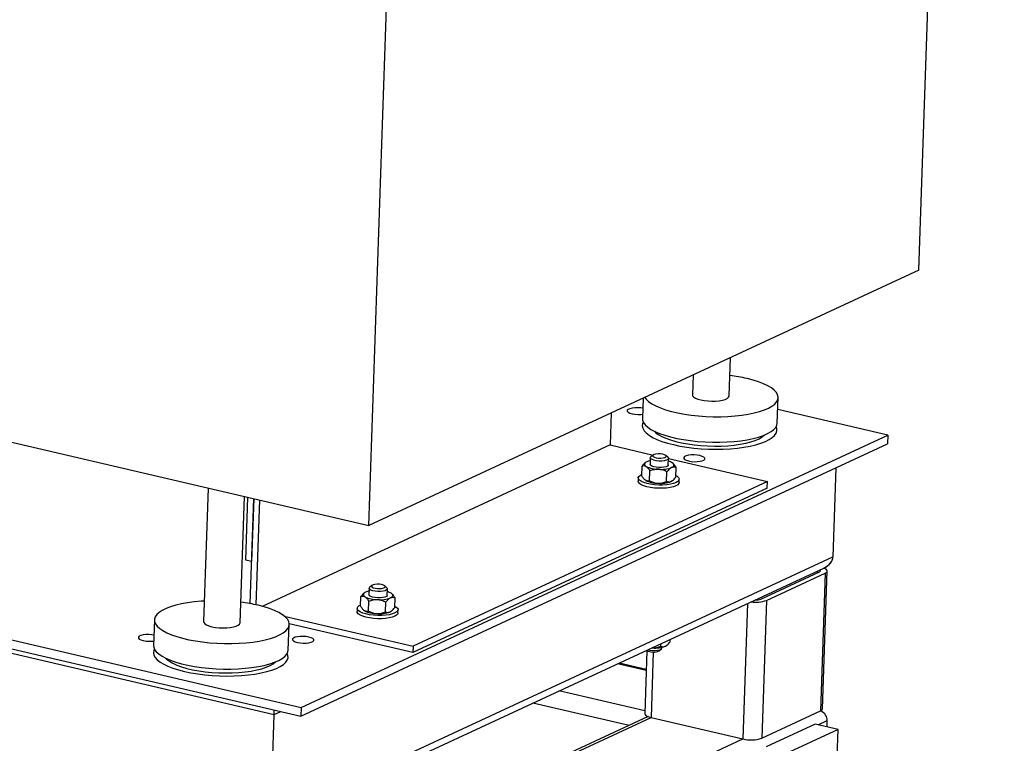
# Model space of a CAD drawing. Header units: millimetres. Extents: x -47 to 589, y 5 to 415.
# Tile 33 of 45: x 421 to 450, y 301 to 322. Entities that reach past the tile are written whole.
import ezdxf

# ---------------------------------------------------------------- set-up
doc = ezdxf.new("R2010")
doc.units = ezdxf.units.MM
doc.layers.add('TRAIT-FORT', color=4, linetype='Continuous', lineweight=25)

msp = doc.modelspace()

# ---------------------------------------------------------------- linework, layer by layer
at = {"layer": 'TRAIT-FORT', "lineweight": 25}
for p, q in [((447.778311, 314.446377), (450.289818, 387.264805)), ((431.635595, 306.954046), (434.147102, 379.772474)), ((367.059881, 322.006206), (431.635595, 306.954046)), ((363.951319, 316.924588), (429.649732, 301.610734)), ((363.942598, 316.671733), (429.641011, 301.357879)), ((365.411257, 316.197155), (428.86357, 301.406851)), ((447.778311, 314.446377), (431.635595, 306.954046)), ((442.214161, 310.755668), (442.253005, 311.881913)), ((441.155705, 311.372622), (441.135709, 310.792864)), ((439.692631, 310.693564), (439.671887, 310.0921)), ((443.626224, 309.955715), (443.652104, 310.706074)), ((446.866877, 309.601741), (443.639958, 310.353914)), ((438.753851, 310.257848), (438.721358, 309.315739)), ((429.649732, 301.610734), (446.866877, 309.601741)), ((446.866877, 309.601741), (446.858156, 309.348886)), ((438.721358, 309.315739), (428.512814, 304.57764)), ((429.641011, 301.357879), (446.858156, 309.348886)), ((438.721358, 309.315739), (439.98387, 309.021456)), ((439.901161, 308.938484), (439.89462, 308.748843)), ((439.982104, 309.020039), (439.917341, 308.966003)), ((440.419931, 308.948669), (440.359046, 309.007038)), ((440.427637, 308.730459), (440.434177, 308.9201)), ((440.434054, 308.916521), (443.339832, 308.239204)), ((439.649549, 308.414928), (439.659336, 308.698687)), ((439.754346, 308.799306), (439.744138, 308.790789)), ((440.648749, 308.369726), (440.658536, 308.653485)), ((445.34897, 308.648426), (445.258683, 306.030641)), ((439.547313, 308.349444), (439.544043, 308.254623)), ((439.879932, 308.267375), (439.889719, 308.551134)), ((440.379532, 308.244774), (440.389319, 308.528533)), ((426.921643, 308.052836), (426.786446, 304.132929)), ((443.333291, 308.049563), (432.931266, 303.221663)), ((443.339832, 308.239204), (432.937807, 303.411304)), ((440.553739, 308.269106), (440.563947, 308.277624)), ((440.74333, 308.21326), (440.7466, 308.30808)), ((443.333291, 308.049563), (443.339832, 308.239204)), ((427.864898, 304.095734), (427.992767, 307.803164)), ((428.029264, 305.930766), (428.093037, 307.779792)), ((428.155331, 304.656286), (428.261705, 307.740477)), ((428.261494, 307.740526), (428.197721, 305.8915)), ((428.430162, 307.70121), (428.324001, 304.623197)), ((428.758918, 298.372592), (445.258683, 306.030641)), ((428.197721, 305.8915), (428.029264, 305.930766)), ((428.197721, 305.8915), (428.197937, 305.8916)), ((428.690975, 298.134979), (444.989593, 305.699669)), ((443.140215, 304.791636), (444.861929, 305.590737)), ((443.308672, 304.75237), (445.030387, 305.551471)), ((444.798704, 305.611072), (444.796962, 305.560584)), ((445.030387, 305.551471), (444.890851, 301.505792)), ((444.953699, 301.570537), (445.093234, 305.616216)), ((431.732221, 305.191015), (431.667459, 305.136979)), ((432.170049, 305.119645), (432.109164, 305.178014)), ((431.399667, 304.585903), (431.409454, 304.869663)), ((431.504464, 304.970282), (431.494256, 304.961765)), ((431.651279, 305.10946), (431.644738, 304.919819)), ((432.177754, 304.901435), (432.184295, 305.091076)), ((431.63005, 304.438351), (431.639837, 304.72211)), ((432.12965, 304.41575), (432.139437, 304.699509)), ((432.398867, 304.540701), (432.408654, 304.824461)), ((442.754168, 304.66214), (442.617008, 300.685337)), ((443.308672, 304.75237), (443.169137, 300.706692)), ((429.158267, 304.292289), (432.937807, 303.411304)), ((431.297431, 304.520419), (431.294161, 304.425599)), ((432.303857, 304.440082), (432.314065, 304.4486)), ((432.493448, 304.384235), (432.496718, 304.479056)), ((425.348503, 304.182524), (425.322624, 303.432166)), ((429.276961, 303.295781), (429.302841, 304.046139)), ((432.931266, 303.221663), (429.302423, 304.067522)), ((440.212743, 303.408924), (440.215325, 303.483785)), ((440.386951, 303.433256), (440.397159, 303.441774)), ((440.48196, 303.533876), (440.484542, 303.608737)), ((432.937807, 303.411304), (432.931266, 303.221663)), ((439.80093, 303.276792), (439.73714, 301.427273)), ((439.988121, 303.23976), (439.921688, 301.313597)), ((439.960751, 303.356659), (439.94336, 303.357557)), ((439.944258, 303.357974), (439.960751, 303.356659)), ((440.161373, 303.275737), (440.226136, 303.329773)), ((440.242316, 303.357293), (440.242956, 303.37586)), ((439.780929, 302.696881), (438.941475, 302.892552)), ((439.7819, 302.725045), (438.982195, 302.911451)), ((439.739857, 301.506034), (437.219761, 302.093451)), ((439.276121, 301.081743), (436.456184, 301.739051)), ((428.758918, 298.372592), (428.86357, 301.406851)), ((428.86357, 301.406851), (429.053242, 301.494884)), ((429.649732, 301.610734), (429.641011, 301.357879)), ((443.169137, 300.706692), (444.890851, 301.505792)), ((430.678934, 297.023751), (439.921688, 301.313597)), ((439.833636, 301.340503), (430.681309, 297.092626)), ((439.921688, 301.313597), (442.617008, 300.685337)), ((444.736474, 301.123132), (443.301712, 300.457215)), ((445.410304, 300.966067), (444.736474, 301.123132)), ((444.825687, 301.102337), (445.092984, 301.226398)), ((445.086608, 301.041518), (445.092984, 301.226398)), ((445.410304, 300.966067), (443.975542, 300.30015)), ((445.382423, 300.157692), (445.410304, 300.966067)), ((430.613064, 295.113937), (442.617008, 300.685337))]:
    msp.add_line(p, q, dxfattribs=at)
at = {"layer": 'TRAIT-FORT', "lineweight": 25, "flags": 128}
for points in [[(439.735128, 310.713288), (439.77788, 310.656805), (439.850728, 310.589603), (439.945718, 310.524643), (440.061699, 310.462713), (440.197262, 310.404565), (440.350763, 310.350904), (440.520337, 310.302383), (440.703926, 310.259589), (440.899302, 310.223044), (441.104093, 310.193189), (441.315813, 310.170387), (441.531893, 310.154916), (441.749709, 310.146963), (441.966617, 310.146625), (442.179985, 310.153905), (442.387222, 310.168716), (442.585813, 310.190877), (442.773347, 310.22012), (442.947548, 310.256089), (443.106301, 310.298348), (443.247679, 310.346385), (443.369966, 310.399615), (443.471678, 310.457393), (443.55158, 310.519017), (443.608701, 310.58374), (443.64235, 310.650776), (443.652117, 310.71931), (443.637883, 310.788512), (443.599822, 310.85754), (443.538396, 310.925558), (443.454349, 310.991739), (443.348703, 311.055281), (443.22274, 311.115411), (443.077988, 311.171401), (442.916205, 311.222569), (442.739355, 311.268296), (442.739355, 311.268296)], [(441.135709, 310.792864), (441.142965, 310.762832), (441.17296, 310.727527), (441.224894, 310.694265), (441.296497, 310.664499), (441.38464, 310.639531), (441.485469, 310.620451), (441.59458, 310.608094), (441.707202, 310.602999), (441.818414, 310.605389), (441.923356, 310.61516), (442.01744, 310.631885), (442.096555, 310.654833), (442.157243, 310.683), (442.196852, 310.715156), (442.213651, 310.749896), (442.214161, 310.755668)], [(439.682272, 310.393211), (439.623505, 310.402551), (439.535242, 310.409227), (439.447048, 310.407875), (439.366069, 310.398606), (439.298865, 310.38217), (439.250881, 310.359899), (439.226004, 310.333598), (439.226249, 310.305396), (439.251597, 310.277578), (439.299994, 310.252399), (439.367519, 310.231899), (439.448702, 310.217737), (439.536965, 310.211061), (439.625159, 310.212413), (439.676201, 310.217203)], [(439.671887, 310.0921), (439.675994, 310.044294), (439.702181, 309.975074), (439.752001, 309.906446), (439.824848, 309.839245), (439.919838, 309.774285), (440.035819, 309.712355), (440.171383, 309.654206), (440.324883, 309.600546), (440.494457, 309.552025), (440.678046, 309.509231), (440.873422, 309.472685), (441.078213, 309.44283), (441.289934, 309.420029), (441.506013, 309.404558), (441.723829, 309.396605), (441.940737, 309.396267), (442.154105, 309.403547), (442.361342, 309.418357), (442.559933, 309.440519), (442.747467, 309.469761), (442.921668, 309.505731), (443.080421, 309.54799), (443.221799, 309.596026), (443.344086, 309.649257), (443.445798, 309.707035), (443.5257, 309.768659), (443.582822, 309.833382), (443.61647, 309.900417), (443.626224, 309.955715)], [(439.695055, 309.988863), (439.674582, 309.942765), (439.664816, 309.87423), (439.679049, 309.805029), (439.71711, 309.736), (439.778537, 309.667982), (439.862583, 309.601801), (439.968229, 309.538259), (440.094193, 309.478129), (440.238944, 309.42214), (440.400727, 309.370971), (440.577577, 309.325244)], [(440.577577, 309.325244), (440.767348, 309.285514), (440.967736, 309.252263), (441.176308, 309.225895), (441.390534, 309.20673), (441.607811, 309.195), (441.825504, 309.190848), (442.040969, 309.194324), (442.251591, 309.205387), (442.454814, 309.223901), (442.64817, 309.249642), (442.829313, 309.282297), (442.996043, 309.321471), (443.146336, 309.366688), (443.27837, 309.417398), (443.390539, 309.472986), (443.481484, 309.532778), (443.5501, 309.596048), (443.595555, 309.662027), (443.617295, 309.729915), (443.615058, 309.798888), (443.595997, 309.854319)], [(440.018913, 309.721079), (440.054934, 309.685115), (440.13466, 309.624554), (440.235546, 309.566727), (440.356175, 309.512446), (440.494854, 309.462471), (440.649637, 309.417505), (440.818351, 309.378179), (440.998626, 309.345045), (441.187933, 309.318568), (441.383615, 309.29912), (441.582923, 309.286974), (441.783061, 309.2823), (441.981218, 309.285164), (442.174613, 309.295526), (442.360532, 309.31324), (442.536364, 309.338058), (442.699641, 309.369631), (442.848071, 309.407516), (442.979571, 309.451181), (443.092294, 309.500013), (443.184658, 309.553327), (443.254457, 309.609482)], [(440.419931, 308.948669), (440.429973, 308.936092), (440.432244, 308.910903), (440.411007, 308.887347), (440.368148, 308.867518), (440.307475, 308.853178), (440.23438, 308.845602), (440.155358, 308.845461), (440.07743, 308.852769), (440.007519, 308.866877), (439.951839, 308.886531), (439.915336, 308.909984), (439.901254, 308.935152), (439.910844, 308.959801), (439.917341, 308.966003)], [(440.264806, 309.045196), (440.198918, 309.054159), (440.129525, 309.055685), (440.064995, 309.049591), (440.013112, 309.036612), (439.980134, 309.018313), (439.970038, 308.996901), (439.984043, 308.974959), (440.020458, 308.955134), (440.074893, 308.939816), (440.14078, 308.930853), (440.210174, 308.929327), (440.274704, 308.93542), (440.326587, 308.9484), (440.359565, 308.966699), (440.369661, 308.988111), (440.355656, 309.010053), (440.31924, 309.029878), (440.264806, 309.045196)], [(441.358313, 309.00259), (441.27713, 309.016752), (441.188866, 309.023427), (441.100673, 309.022076), (441.019694, 309.012807), (440.95249, 308.996371), (440.904506, 308.9741), (440.879629, 308.947798), (440.879874, 308.919596), (440.905222, 308.891779), (440.953619, 308.8666), (441.021144, 308.846099), (441.102326, 308.831937), (441.19059, 308.825262), (441.278784, 308.826613), (441.359763, 308.835882), (441.426967, 308.852318), (441.474951, 308.874589), (441.499828, 308.900891), (441.499583, 308.929093), (441.474235, 308.95691), (441.425838, 308.982089), (441.358313, 309.00259)], [(439.796137, 308.824728), (439.768828, 308.809876), (439.748231, 308.793822), (439.734698, 308.776841), (439.728462, 308.759224), (439.729629, 308.741272), (439.73818, 308.723292), (439.753966, 308.705593), (439.77672, 308.688476)], [(440.427637, 308.730459), (440.425747, 308.721374), (440.404614, 308.697806), (440.361846, 308.677956), (440.301243, 308.663588), (440.228191, 308.655978), (440.149179, 308.655803), (440.07123, 308.663079), (440.001268, 308.677158), (439.945511, 308.69679), (439.908912, 308.72023), (439.894724, 308.745396), (439.89462, 308.748843)], [(440.52612, 308.654574), (440.553429, 308.669426), (440.574026, 308.68548), (440.587558, 308.702461), (440.593794, 308.720078), (440.592627, 308.73803), (440.584077, 308.75601), (440.56829, 308.773709), (440.545537, 308.790827)], [(440.650352, 308.416218), (440.685325, 308.395601), (440.727477, 308.358304), (440.745863, 308.319796), (440.73973, 308.281656), (440.709328, 308.245444), (440.655903, 308.212644), (440.581641, 308.184597), (440.489584, 308.162452), (440.383499, 308.147116), (440.26773, 308.139217), (440.147017, 308.139077), (440.026301, 308.146704), (439.910525, 308.161784), (439.804429, 308.1837), (439.712355, 308.211554), (439.638074, 308.244208), (439.584627, 308.280323), (439.554202, 308.318421), (439.548044, 308.356942), (439.566406, 308.39431), (439.608536, 308.428994), (439.650783, 308.450693)], [(440.74333, 308.21326), (440.736459, 308.186835), (440.706058, 308.150624), (440.652633, 308.117823), (440.578371, 308.089776), (440.486313, 308.067631), (440.380229, 308.052296), (440.26446, 308.044396), (440.143747, 308.044257), (440.023031, 308.051883), (439.907255, 308.066963), (439.801158, 308.088879), (439.709085, 308.116734), (439.634804, 308.149387), (439.581357, 308.185502), (439.550932, 308.2236), (439.544043, 308.254623)], [(440.553739, 308.269106), (440.539257, 308.258537), (440.511948, 308.243685)], [(444.861929, 305.590737), (444.879686, 305.601235), (444.890286, 305.612839), (444.893322, 305.625102), (444.888679, 305.637554), (444.878562, 305.648136)], [(445.030387, 305.551471), (445.065899, 305.572467), (445.0871, 305.595674), (445.093173, 305.620201), (445.083886, 305.645104), (445.059596, 305.669427), (445.021236, 305.692234), (444.996681, 305.703009)], [(432.014924, 305.216172), (431.949036, 305.225135), (431.879643, 305.226661), (431.815113, 305.220567), (431.76323, 305.207588), (431.730252, 305.189289), (431.720156, 305.167877), (431.734161, 305.145935), (431.770576, 305.126109), (431.825011, 305.110791), (431.890898, 305.101829), (431.960292, 305.100302), (432.024822, 305.106396), (432.076705, 305.119376), (432.109683, 305.137675), (432.119779, 305.159087), (432.105774, 305.181029), (432.069358, 305.200854), (432.014924, 305.216172)], [(431.546255, 304.995704), (431.518946, 304.980852), (431.498349, 304.964798), (431.484816, 304.947817), (431.47858, 304.9302), (431.479747, 304.912248), (431.488297, 304.894268), (431.504084, 304.876568), (431.526838, 304.859451)], [(432.177754, 304.901435), (432.175865, 304.89235), (432.154732, 304.868782), (432.111964, 304.848932), (432.051361, 304.834564), (431.978308, 304.826954), (431.899297, 304.826779), (431.821348, 304.834055), (431.751386, 304.848134), (431.695629, 304.867766), (431.65903, 304.891206), (431.644842, 304.916372), (431.644738, 304.919819)], [(432.170049, 305.119645), (432.180091, 305.107068), (432.182362, 305.081878), (432.161125, 305.058323), (432.118266, 305.038494), (432.057593, 305.024154), (431.984498, 305.016577), (431.905476, 305.016437), (431.827547, 305.023745), (431.757637, 305.037853), (431.701957, 305.057506), (431.665454, 305.08096), (431.651372, 305.106128), (431.660962, 305.130776), (431.667459, 305.136979)], [(432.276237, 304.82555), (432.303547, 304.840402), (432.324144, 304.856456), (432.337676, 304.873437), (432.343912, 304.891054), (432.342745, 304.909006), (432.334195, 304.926985), (432.318408, 304.944685), (432.295655, 304.961802)], [(426.807176, 304.73397), (426.716078, 304.728219), (426.512855, 304.709705), (426.319499, 304.683964), (426.138357, 304.651308), (425.971627, 304.612135), (425.821333, 304.566918), (425.6893, 304.516208), (425.57713, 304.460619), (425.486185, 304.400827), (425.417569, 304.337558), (425.372115, 304.271579), (425.350374, 304.20369), (425.352611, 304.134718), (425.378798, 304.065497), (425.428617, 303.99687), (425.501465, 303.929668), (425.596455, 303.864708), (425.712436, 303.802778), (425.847999, 303.74463), (426.0015, 303.69097), (426.171074, 303.642448), (426.354663, 303.599655), (426.550039, 303.563109), (426.75483, 303.533254), (426.96655, 303.510453), (427.18263, 303.494982), (427.400446, 303.487029), (427.617354, 303.48669), (427.830722, 303.493971), (428.037959, 303.508781), (428.23655, 303.530942), (428.424084, 303.560185), (428.598285, 303.596155), (428.757038, 303.638414), (428.898416, 303.68645), (429.020703, 303.73968), (429.122415, 303.797458), (429.202317, 303.859083), (429.259438, 303.923806), (429.293087, 303.990841), (429.302854, 304.059375), (429.28862, 304.128577), (429.250559, 304.197606), (429.189133, 304.265624), (429.105086, 304.331805), (428.99944, 304.395346), (428.873477, 304.455477), (428.728725, 304.511466), (428.566942, 304.562635), (428.390092, 304.608362), (428.390092, 304.608362)], [(432.40047, 304.587194), (432.435443, 304.566577), (432.477595, 304.529279), (432.495981, 304.490772), (432.489848, 304.452632), (432.459446, 304.41642), (432.406021, 304.383619), (432.331759, 304.355573), (432.239702, 304.333428), (432.133617, 304.318092), (432.017848, 304.310193), (431.897135, 304.310053), (431.776419, 304.31768), (431.660643, 304.332759), (431.554547, 304.354675), (431.462473, 304.38253), (431.388192, 304.415183), (431.334745, 304.451298), (431.30432, 304.489396), (431.298162, 304.527918), (431.316524, 304.565286), (431.358654, 304.59997), (431.400901, 304.621669)], [(432.493448, 304.384235), (432.486577, 304.357811), (432.456176, 304.3216), (432.40275, 304.288799), (432.328489, 304.260752), (432.236431, 304.238607), (432.130347, 304.223271), (432.014578, 304.215372), (431.893865, 304.215233), (431.773149, 304.222859), (431.657373, 304.237939), (431.551276, 304.259855), (431.459203, 304.28771), (431.384922, 304.320363), (431.331475, 304.356478), (431.30105, 304.394576), (431.294161, 304.425599)], [(432.303857, 304.440082), (432.289375, 304.429513), (432.262066, 304.414661)], [(426.786446, 304.132929), (426.793702, 304.102897), (426.823697, 304.067593), (426.875631, 304.034331), (426.947234, 304.004565), (427.035377, 303.979596), (427.136206, 303.960517), (427.245317, 303.948159), (427.357939, 303.943064), (427.469151, 303.945455), (427.574093, 303.955226), (427.668177, 303.971951), (427.747292, 303.994898), (427.80798, 304.023065), (427.847589, 304.055221), (427.864388, 304.089961), (427.864898, 304.095734)], [(425.333046, 303.734354), (425.275884, 303.743379), (425.187621, 303.750054), (425.099427, 303.748703), (425.018448, 303.739434), (424.951244, 303.722998), (424.90326, 303.700727), (424.878383, 303.674425), (424.878628, 303.646223), (424.903976, 303.618406), (424.952373, 303.593227), (425.019898, 303.572726), (425.101081, 303.558564), (425.189344, 303.551889), (425.277538, 303.55324), (425.326958, 303.557826)], [(425.322624, 303.432166), (425.326731, 303.384359), (425.352918, 303.315139), (425.402738, 303.246512), (425.475585, 303.17931), (425.570575, 303.11435), (425.686556, 303.05242), (425.82212, 302.994272), (425.97562, 302.940611), (426.145194, 302.89209), (426.328783, 302.849297), (426.524159, 302.812751), (426.72895, 302.782896), (426.940671, 302.760094), (427.15675, 302.744623), (427.374566, 302.73667), (427.591474, 302.736332), (427.804842, 302.743612), (428.012079, 302.758423), (428.21067, 302.780584), (428.398204, 302.809827), (428.572405, 302.845796), (428.731158, 302.888056), (428.872536, 302.936092), (428.994823, 302.989322), (429.096535, 303.0471), (429.176437, 303.108724), (429.233559, 303.173447), (429.267207, 303.240483), (429.276961, 303.295781)], [(429.880216, 303.675252), (429.799033, 303.689414), (429.71077, 303.696089), (429.622576, 303.694738), (429.541597, 303.685469), (429.474393, 303.669033), (429.426409, 303.646762), (429.401532, 303.62046), (429.401777, 303.592258), (429.427125, 303.564441), (429.475522, 303.539262), (429.543047, 303.518761), (429.62423, 303.504599), (429.712493, 303.497924), (429.800687, 303.499275), (429.881666, 303.508544), (429.94887, 303.52498), (429.996854, 303.547251), (430.021731, 303.573553), (430.021486, 303.601755), (429.996138, 303.629572), (429.947741, 303.654751), (429.880216, 303.675252)], [(440.386951, 303.433256), (440.372469, 303.422687), (440.34516, 303.407835)], [(425.345003, 303.327535), (425.325319, 303.28283), (425.315553, 303.214296), (425.329786, 303.145094), (425.367847, 303.076066), (425.429274, 303.008048), (425.51332, 302.941866), (425.618966, 302.878325), (425.74493, 302.818194), (425.889681, 302.762205), (426.051464, 302.711037), (426.228314, 302.66531)], [(426.228314, 302.66531), (426.418085, 302.62558), (426.618473, 302.592329), (426.827045, 302.565961), (427.041271, 302.546795), (427.258548, 302.535065), (427.476241, 302.530913), (427.691706, 302.53439), (427.902329, 302.545452), (428.105551, 302.563966), (428.298907, 302.589707), (428.48005, 302.622363), (428.64678, 302.661537), (428.797073, 302.706753), (428.929107, 302.757463), (429.041276, 302.813052), (429.132221, 302.872844), (429.200837, 302.936113), (429.246292, 303.002093), (429.268032, 303.069981), (429.265795, 303.138954), (429.247423, 303.192946)], [(439.823645, 303.301994), (439.885568, 303.289961), (439.963497, 303.282653), (440.042519, 303.282794), (440.115614, 303.29037), (440.176287, 303.30471), (440.219146, 303.324539), (440.240383, 303.348095), (440.242316, 303.357293)], [(425.669646, 303.061148), (425.705671, 303.02518), (425.785397, 302.96462), (425.886283, 302.906793), (426.006912, 302.852511), (426.145591, 302.802536), (426.300374, 302.75757), (426.469088, 302.718244), (426.649363, 302.685111), (426.83867, 302.658634), (427.034352, 302.639186), (427.23366, 302.62704), (427.433798, 302.622366), (427.631955, 302.62523), (427.82535, 302.635592), (428.011269, 302.653306), (428.187101, 302.678123), (428.350378, 302.709696), (428.498808, 302.747581), (428.630308, 302.791247), (428.743031, 302.840079), (428.835395, 302.893393), (428.905198, 302.949551)], [(439.73714, 301.427273), (439.737201, 301.423288), (439.746488, 301.398385), (439.770778, 301.374062), (439.809139, 301.351254), (439.860095, 301.330838), (439.921688, 301.313597)]]:
    msp.add_lwpolyline(points, dxfattribs=at)
at = {"layer": 'TRAIT-FORT', "lineweight": 25}
for centre, radius, start, end in [((441.634254, 306.446217), 4.947089, 77.0921279, 83.0263901), ((440.13957, 309.419679), 0.816284, 243.6077374, 270.1503145), ((439.993479, 308.373275), 0.4927, 101.1335354, 113.6113766), ((440.217057, 309.506779), 0.906517, 265.232337, 289.9338153), ((440.313206, 308.393262), 0.460472, 59.6986043, 75.1324421), ((440.125398, 309.00879), 0.816284, 243.6077374, 270.1503145), ((440.202885, 309.09589), 0.906517, 265.232337, 289.9338153), ((431.889688, 305.590655), 0.816284, 243.6077374, 270.1503145), ((431.743597, 304.544251), 0.4927, 101.1335354, 113.6113766), ((432.063324, 304.564238), 0.460472, 59.6986043, 75.1324421), ((427.284991, 299.786283), 4.947089, 77.0921279, 83.0263901), ((431.967175, 305.677755), 0.906517, 265.232337, 289.9338153), ((443.007762, 305.60715), 0.906199, 260.8013619, 289.3937412), ((443.003254, 305.157233), 0.390409, 266.7433749, 290.5370402), ((431.875516, 305.179766), 0.816284, 243.6077374, 270.1503145), ((431.953003, 305.266866), 0.906517, 265.232337, 289.9338153), ((439.984234, 303.643959), 0.408614, 241.3144124, 295.6906523), ((440.036097, 304.26004), 0.906517, 265.232337, 289.9338153), ((444.868317, 301.590541), 0.087693, 284.8899279, 346.8140352), ((442.856154, 301.650517), 0.994366, 256.0838472, 288.3460646)]:
    msp.add_arc(centre, radius, start, end, dxfattribs=at)
for centre, major_axis, ratio, start_param, end_param in [((444.706553, 306.009286), (0.550924, 0.056818), 0.681781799, 5.180271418, 6.189298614), ((444.706553, 306.009286), (0.550924, 0.056818), 0.681781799, 5.195285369, 6.189298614), ((428.741869, 301.585271), (-0.043211, 0.418986), 0.273327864, 4.244506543, 4.575129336), ((428.741869, 301.585271), (-0.043211, 0.418986), 0.273327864, 4.244506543, 4.575129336), ((444.540855, 301.205043), (0.550924, 0.056818), 0.681781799, 6.189298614, 7.070910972), ((444.540855, 301.205043), (0.550924, 0.056818), 0.681781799, 6.189298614, 7.070910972)]:
    msp.add_ellipse(centre, major_axis=major_axis, ratio=ratio, start_param=start_param, end_param=end_param, dxfattribs=at)
for points, knots in [([(439.745221, 308.783795), (439.726854, 308.770185), (439.697137, 308.748164), (439.669783, 308.712362), (439.659336, 308.698687)], [0, 0, 0, 0, 0.618066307, 1, 1, 1, 1]), ([(439.659336, 308.698687), (439.675621, 308.703434), (439.708746, 308.713089), (439.749116, 308.704817), (439.771888, 308.691336), (439.77672, 308.688476)], [0, 0, 0, 0, 0.432383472, 0.879550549, 1, 1, 1, 1]), ([(439.77672, 308.688476), (439.786705, 308.681154), (439.806884, 308.666358), (439.835859, 308.633322), (439.86365, 308.594848), (439.881003, 308.56575), (439.889719, 308.551134)], [0, 0, 0, 0, 0.249574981, 0.504358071, 0.751043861, 1, 1, 1, 1]), ([(440.52612, 308.654574), (440.523937, 308.653527), (440.505359, 308.644619), (440.469582, 308.619365), (440.426091, 308.575066), (440.399814, 308.541814), (440.389319, 308.528533)], [0, 0, 0, 0, 0.046579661, 0.396458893, 0.758936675, 1, 1, 1, 1]), ([(440.658536, 308.653485), (440.643228, 308.658984), (440.61507, 308.669097), (440.570446, 308.67069), (440.541026, 308.659994), (440.52612, 308.654574)], [0, 0, 0, 0, 0.370155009, 0.680862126, 1, 1, 1, 1]), ([(440.658536, 308.653485), (440.643272, 308.678537), (440.620154, 308.716478), (440.586562, 308.756694), (440.564195, 308.778021), (440.550356, 308.787519), (440.545537, 308.790827)], [0, 0, 0, 0, 0.432041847, 0.654343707, 0.879645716, 1, 1, 1, 1]), ([(439.762548, 308.277586), (439.752563, 308.284908), (439.732384, 308.299704), (439.703409, 308.33274), (439.675618, 308.371214), (439.658265, 308.400312), (439.649549, 308.414928)], [0, 0, 0, 0, 0.249574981, 0.504358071, 0.751043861, 1, 1, 1, 1]), ([(440.141711, 308.603399), (440.119958, 308.603475), (440.075999, 308.603629), (440.011617, 308.592354), (439.949139, 308.574921), (439.909586, 308.559087), (439.889719, 308.551134)], [0, 0, 0, 0, 0.249574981, 0.504358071, 0.751043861, 1, 1, 1, 1]), ([(440.389319, 308.528533), (440.355633, 308.544983), (440.287109, 308.578445), (440.206553, 308.597677), (440.157409, 308.602531), (440.146946, 308.603109), (440.141711, 308.603399)], [0, 0, 0, 0, 0.432374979, 0.879533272, 0.939727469, 1, 1, 1, 1]), ([(440.511948, 308.243685), (440.526534, 308.251874), (440.556157, 308.268506), (440.602381, 308.312114), (440.632558, 308.349608), (440.648749, 308.369726)], [0, 0, 0, 0, 0.310135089, 0.629848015, 1, 1, 1, 1]), ([(439.879932, 308.267375), (439.863637, 308.262535), (439.838958, 308.255206), (439.804104, 308.258828), (439.781264, 308.266455), (439.767382, 308.274711), (439.762548, 308.277586)], [0, 0, 0, 0, 0.432041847, 0.654343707, 0.879645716, 1, 1, 1, 1]), ([(439.879932, 308.267375), (439.913635, 308.250881), (439.96468, 308.225901), (440.038263, 308.204247), (440.087045, 308.195179), (440.117081, 308.193199), (440.12754, 308.192509)], [0, 0, 0, 0, 0.432041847, 0.654343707, 0.879645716, 1, 1, 1, 1]), ([(440.12754, 308.192509), (440.149292, 308.192433), (440.193252, 308.192279), (440.257633, 308.203554), (440.320111, 308.220987), (440.359665, 308.236821), (440.379532, 308.244774)], [0, 0, 0, 0, 0.249574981, 0.504358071, 0.751043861, 1, 1, 1, 1]), ([(440.379532, 308.244774), (440.389438, 308.240961), (440.413763, 308.231598), (440.455506, 308.226701), (440.490668, 308.234136), (440.509768, 308.242707), (440.511948, 308.243685)], [0, 0, 0, 0, 0.241067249, 0.591951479, 0.953419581, 1, 1, 1, 1]), ([(431.495338, 304.954771), (431.476971, 304.941161), (431.447255, 304.91914), (431.419901, 304.883337), (431.409454, 304.869663)], [0, 0, 0, 0, 0.618066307, 1, 1, 1, 1]), ([(431.409454, 304.869663), (431.425738, 304.87441), (431.458864, 304.884065), (431.499234, 304.875793), (431.522006, 304.862312), (431.526838, 304.859451)], [0, 0, 0, 0, 0.432383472, 0.879550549, 1, 1, 1, 1]), ([(431.526838, 304.859451), (431.536823, 304.85213), (431.557002, 304.837334), (431.585977, 304.804298), (431.613768, 304.765824), (431.631121, 304.736726), (431.639837, 304.72211)], [0, 0, 0, 0, 0.249574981, 0.504358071, 0.751043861, 1, 1, 1, 1]), ([(432.408654, 304.824461), (432.39339, 304.849513), (432.370272, 304.887454), (432.33668, 304.92767), (432.314313, 304.948997), (432.300473, 304.958495), (432.295655, 304.961802)], [0, 0, 0, 0, 0.432041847, 0.654343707, 0.879645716, 1, 1, 1, 1]), ([(431.512666, 304.448562), (431.502681, 304.455884), (431.482502, 304.47068), (431.453527, 304.503716), (431.425736, 304.54219), (431.408383, 304.571288), (431.399667, 304.585903)], [0, 0, 0, 0, 0.249574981, 0.504358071, 0.751043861, 1, 1, 1, 1]), ([(431.891829, 304.774374), (431.870076, 304.774451), (431.826117, 304.774605), (431.761735, 304.76333), (431.699257, 304.745897), (431.659704, 304.730063), (431.639837, 304.72211)], [0, 0, 0, 0, 0.249574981, 0.504358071, 0.751043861, 1, 1, 1, 1]), ([(432.139437, 304.699509), (432.105751, 304.715959), (432.037227, 304.749421), (431.956671, 304.768652), (431.907527, 304.773507), (431.897064, 304.774085), (431.891829, 304.774374)], [0, 0, 0, 0, 0.432374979, 0.879533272, 0.939727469, 1, 1, 1, 1]), ([(432.276237, 304.82555), (432.274055, 304.824503), (432.255477, 304.815595), (432.2197, 304.790341), (432.176209, 304.746042), (432.149932, 304.71279), (432.139437, 304.699509)], [0, 0, 0, 0, 0.046579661, 0.396458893, 0.758936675, 1, 1, 1, 1]), ([(432.408654, 304.824461), (432.393346, 304.829959), (432.365188, 304.840073), (432.320564, 304.841666), (432.291144, 304.83097), (432.276237, 304.82555)], [0, 0, 0, 0, 0.370155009, 0.680862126, 1, 1, 1, 1]), ([(431.63005, 304.438351), (431.613755, 304.433511), (431.589076, 304.426182), (431.554222, 304.429804), (431.531382, 304.437431), (431.5175, 304.445687), (431.512666, 304.448562)], [0, 0, 0, 0, 0.432041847, 0.654343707, 0.879645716, 1, 1, 1, 1]), ([(431.63005, 304.438351), (431.663753, 304.421857), (431.714798, 304.396877), (431.788381, 304.375223), (431.837163, 304.366155), (431.867199, 304.364175), (431.877657, 304.363485)], [0, 0, 0, 0, 0.432041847, 0.654343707, 0.879645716, 1, 1, 1, 1]), ([(431.877657, 304.363485), (431.89941, 304.363409), (431.94337, 304.363255), (432.007751, 304.37453), (432.070229, 304.391963), (432.109783, 304.407796), (432.12965, 304.41575)], [0, 0, 0, 0, 0.249574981, 0.504358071, 0.751043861, 1, 1, 1, 1]), ([(432.12965, 304.41575), (432.139556, 304.411937), (432.16388, 304.402574), (432.205624, 304.397677), (432.240786, 304.405112), (432.259886, 304.413682), (432.262066, 304.414661)], [0, 0, 0, 0, 0.241067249, 0.591951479, 0.953419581, 1, 1, 1, 1]), ([(432.262066, 304.414661), (432.276652, 304.42285), (432.306275, 304.439482), (432.352499, 304.48309), (432.382676, 304.520584), (432.398867, 304.540701)], [0, 0, 0, 0, 0.310135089, 0.629848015, 1, 1, 1, 1]), ([(440.34516, 303.407835), (440.359746, 303.416024), (440.389369, 303.432656), (440.435593, 303.476264), (440.465769, 303.513758), (440.48196, 303.533876)], [0, 0, 0, 0, 0.310135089, 0.629848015, 1, 1, 1, 1]), ([(439.960751, 303.356659), (439.982504, 303.356583), (440.026463, 303.356429), (440.090845, 303.367704), (440.153323, 303.385137), (440.192876, 303.400971), (440.212743, 303.408924)], [0, 0, 0, 0, 0.249574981, 0.504358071, 0.751043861, 1, 1, 1, 1]), ([(440.212743, 303.408924), (440.222649, 303.405111), (440.246974, 303.395748), (440.288717, 303.390851), (440.32388, 303.398286), (440.342979, 303.406857), (440.34516, 303.407835)], [0, 0, 0, 0, 0.241067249, 0.591951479, 0.953419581, 1, 1, 1, 1])]:
    msp.add_open_spline(points, degree=3, knots=knots, dxfattribs=at)

doc.saveas('drawing.dxf')
